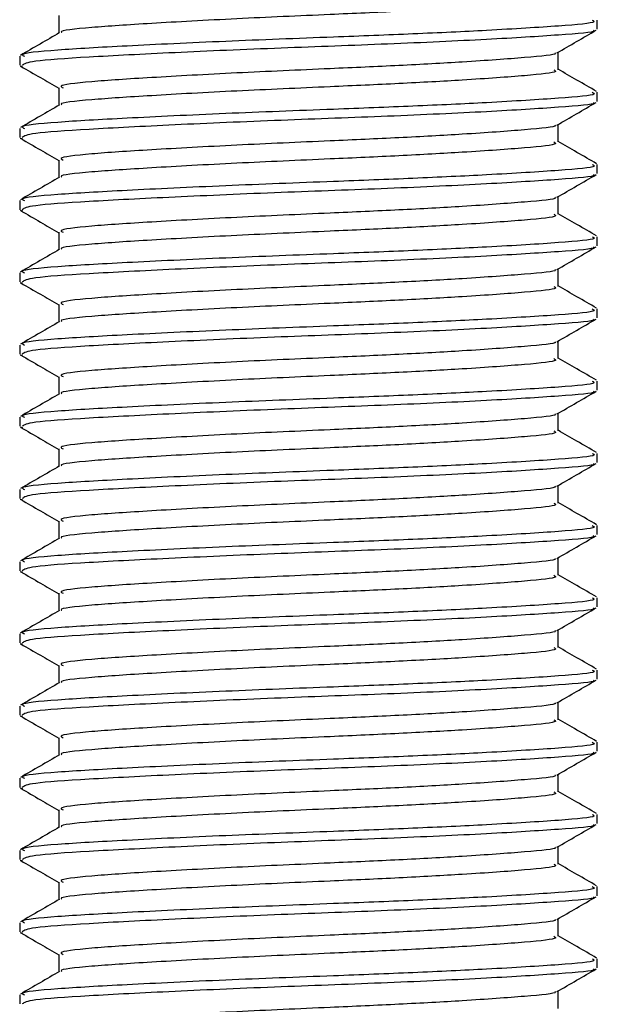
# Model space of a CAD drawing. Header units: millimetres. Extents: x 0 to 420, y 0 to 297.
# Tile 90 of 163: x 177.532 to 177.978, y 206.312 to 207.072. Entities that reach past the tile are written whole.
import ezdxf

# ---------------------------------------------------------------- set-up
doc = ezdxf.new("R2010")
doc.units = ezdxf.units.MM

msp = doc.modelspace()

# ---------------------------------------------------------------- linework, layer by layer
at = {"color": 7, "linetype": 'Continuous', "lineweight": 25}
for p, q in [((177.56199, 207.07498), (177.56199, 207.06145)), ((177.97764, 207.06455), (177.97764, 207.07152)), ((177.94748, 207.03318), (177.94748, 207.04677)), ((177.53183, 207.04367), (177.53183, 207.03668)), ((177.53214, 207.03619), (177.53402, 207.03588)), ((177.56199, 207.01925), (177.56199, 207.00572)), ((177.97764, 207.00883), (177.97764, 207.01579)), ((177.53183, 206.98794), (177.53183, 206.98095)), ((177.94748, 206.97746), (177.94748, 206.99104)), ((177.53214, 206.98046), (177.53402, 206.98016)), ((177.56199, 206.96353), (177.56199, 206.94999)), ((177.97764, 206.9531), (177.97764, 206.96007)), ((177.53183, 206.93222), (177.53183, 206.92522)), ((177.94748, 206.92173), (177.94748, 206.93531)), ((177.53214, 206.92474), (177.53402, 206.92443)), ((177.56199, 206.9078), (177.56199, 206.89427)), ((177.97764, 206.89737), (177.97764, 206.90434)), ((177.94748, 206.866), (177.94748, 206.87959)), ((177.53183, 206.87649), (177.53183, 206.8695)), ((177.53214, 206.86901), (177.53402, 206.8687)), ((177.56199, 206.85207), (177.56199, 206.83854)), ((177.97764, 206.84165), (177.97764, 206.84861)), ((177.53183, 206.82076), (177.53183, 206.81377)), ((177.94748, 206.81028), (177.94748, 206.82386)), ((177.53214, 206.81329), (177.53402, 206.81298)), ((177.56199, 206.79635), (177.56199, 206.78282)), ((177.97764, 206.78592), (177.97764, 206.79289)), ((177.53183, 206.76504), (177.53183, 206.75804)), ((177.94748, 206.75455), (177.94748, 206.76813)), ((177.53214, 206.75756), (177.53402, 206.75725)), ((177.56199, 206.74062), (177.56199, 206.72709)), ((177.97764, 206.73019), (177.97764, 206.73716)), ((177.94748, 206.69883), (177.94748, 206.71241)), ((177.53183, 206.70931), (177.53183, 206.70232)), ((177.53214, 206.70183), (177.53402, 206.70152)), ((177.56199, 206.68489), (177.56199, 206.67136)), ((177.97764, 206.67447), (177.97764, 206.68143)), ((177.53183, 206.65358), (177.53183, 206.64659)), ((177.94748, 206.6431), (177.94748, 206.65668)), ((177.53214, 206.64611), (177.53402, 206.6458)), ((177.56199, 206.62917), (177.56199, 206.61564)), ((177.97764, 206.61874), (177.97764, 206.62571)), ((177.53183, 206.59786), (177.53183, 206.59087)), ((177.94748, 206.58737), (177.94748, 206.60096)), ((177.53214, 206.59038), (177.53402, 206.59007)), ((177.56199, 206.57344), (177.56199, 206.55991)), ((177.97764, 206.56301), (177.97764, 206.56998)), ((177.94748, 206.53165), (177.94748, 206.54523)), ((177.53183, 206.54213), (177.53183, 206.53514)), ((177.53214, 206.53465), (177.53402, 206.53434)), ((177.56199, 206.51771), (177.56199, 206.50418)), ((177.97764, 206.50729), (177.97764, 206.51425)), ((177.53183, 206.4864), (177.53183, 206.47941)), ((177.94748, 206.47592), (177.94748, 206.4895)), ((177.53214, 206.47893), (177.53402, 206.47862)), ((177.56199, 206.46199), (177.56199, 206.44846)), ((177.97764, 206.45156), (177.97764, 206.45853)), ((177.53183, 206.43068), (177.53183, 206.42369)), ((177.94748, 206.42019), (177.94748, 206.43378)), ((177.53214, 206.4232), (177.53402, 206.42289)), ((177.56199, 206.40626), (177.56199, 206.39273)), ((177.97764, 206.39583), (177.97764, 206.4028)), ((177.94748, 206.36447), (177.94748, 206.37805)), ((177.53183, 206.37495), (177.53183, 206.36796)), ((177.53214, 206.36747), (177.53402, 206.36716)), ((177.56199, 206.35053), (177.56199, 206.337)), ((177.97764, 206.34011), (177.97764, 206.34707)), ((177.53183, 206.31923), (177.53183, 206.31223)), ((177.94748, 206.30874), (177.94748, 206.32232))]:
    msp.add_line(p, q, dxfattribs=at)
for points, knots in [([(177.94405, 207.08892), (177.94491, 207.08845), (177.94792, 207.08682), (177.92412, 207.0844), (177.88032, 207.08123), (177.82597, 207.07821), (177.76581, 207.07555), (177.6976, 207.07255), (177.63108, 207.06887), (177.58473, 207.0658), (177.56194, 207.06333), (177.5641, 207.06201), (177.56436, 207.06184)], [0, 0, 0, 0, 0.049091, 0.171096, 0.296168, 0.392313, 0.485201, 0.608637, 0.73551, 0.857483, 0.9826, 1, 1, 1, 1]), ([(177.97366, 207.07152), (177.97467, 207.07105), (177.97817, 207.06941), (177.95064, 207.06699), (177.89998, 207.06381), (177.83711, 207.0608), (177.76756, 207.05813), (177.68862, 207.05513), (177.61189, 207.05146), (177.55754, 207.04839), (177.53073, 207.04567), (177.53459, 207.04409), (177.53561, 207.04367)], [0, 0, 0, 0, 0.048267, 0.166987, 0.288688, 0.38224, 0.472626, 0.592737, 0.716189, 0.834877, 0.956623, 1, 1, 1, 1]), ([(177.56265, 207.06183), (177.55761, 207.05891), (177.54752, 207.05306), (177.53742, 207.04722), (177.53238, 207.0443)], [0, 0, 0, 0, 0.499899, 1, 1, 1, 1]), ([(177.97447, 207.06374), (177.97479, 207.06355), (177.97696, 207.06219), (177.95002, 207.06003), (177.89572, 207.05657), (177.81808, 207.05297), (177.73223, 207.04995), (177.6492, 207.04636), (177.58227, 207.0429), (177.53884, 207.03996), (177.53541, 207.03773), (177.53378, 207.03668)], [0, 0, 0, 0, 0.020946, 0.143106, 0.268332, 0.394812, 0.516438, 0.642835, 0.768197, 0.890263, 1, 1, 1, 1]), ([(177.94652, 207.04622), (177.95156, 207.04914), (177.96165, 207.05498), (177.97174, 207.06082), (177.97678, 207.06374)], [0, 0, 0, 0, 0.49991, 1, 1, 1, 1]), ([(177.94484, 207.04622), (177.94505, 207.04606), (177.94675, 207.04474), (177.9235, 207.04261), (177.88045, 207.03943), (177.82594, 207.03642), (177.76583, 207.03375), (177.69756, 207.03075), (177.63122, 207.02708), (177.58421, 207.02401), (177.56101, 207.02128), (177.56439, 207.01969), (177.56528, 207.01927)], [0, 0, 0, 0, 0.017009, 0.139543, 0.265156, 0.361718, 0.455008, 0.578979, 0.706402, 0.828904, 0.954563, 1, 1, 1, 1]), ([(177.53268, 207.03587), (177.53773, 207.03295), (177.5475, 207.0273), (177.55727, 207.02164), (177.56199, 207.0189)], [0, 0, 0, 0, 0.516356, 1, 1, 1, 1]), ([(177.94405, 207.03319), (177.94491, 207.03272), (177.94792, 207.03109), (177.92412, 207.02867), (177.88032, 207.0255), (177.82597, 207.02248), (177.76581, 207.01982), (177.6976, 207.01682), (177.63108, 207.01315), (177.58473, 207.01008), (177.56194, 207.00761), (177.5641, 207.00628), (177.56436, 207.00612)], [0, 0, 0, 0, 0.049091, 0.171096, 0.296168, 0.392313, 0.485201, 0.608637, 0.73551, 0.857483, 0.9826, 1, 1, 1, 1]), ([(177.97709, 207.01644), (177.97204, 207.01936), (177.96217, 207.02507), (177.9523, 207.03079), (177.94748, 207.03358)], [0, 0, 0, 0, 0.51126, 1, 1, 1, 1]), ([(177.97366, 207.01579), (177.97467, 207.01532), (177.97817, 207.01368), (177.95064, 207.01126), (177.89998, 207.00809), (177.83711, 207.00507), (177.76756, 207.00241), (177.68862, 206.99941), (177.61189, 206.99573), (177.55754, 206.99266), (177.53073, 206.98994), (177.53459, 206.98836), (177.53561, 206.98794)], [0, 0, 0, 0, 0.048267, 0.166987, 0.288688, 0.38224, 0.472626, 0.592737, 0.716189, 0.834877, 0.956623, 1, 1, 1, 1]), ([(177.97447, 207.00802), (177.97479, 207.00782), (177.97696, 207.00647), (177.95002, 207.0043), (177.89572, 207.00084), (177.81808, 206.99724), (177.73223, 206.99422), (177.6492, 206.99063), (177.58227, 206.98717), (177.53884, 206.98423), (177.53541, 206.982), (177.53378, 206.98095)], [0, 0, 0, 0, 0.020946, 0.143106, 0.268332, 0.394812, 0.516438, 0.642835, 0.768197, 0.890263, 1, 1, 1, 1]), ([(177.94652, 206.99049), (177.95156, 206.99341), (177.96165, 206.99925), (177.97174, 207.00509), (177.97678, 207.00801)], [0, 0, 0, 0, 0.49991, 1, 1, 1, 1]), ([(177.56265, 207.0061), (177.55761, 207.00318), (177.54752, 206.99734), (177.53742, 206.99149), (177.53238, 206.98857)], [0, 0, 0, 0, 0.499899, 1, 1, 1, 1]), ([(177.94484, 206.99049), (177.94505, 206.99033), (177.94675, 206.98902), (177.9235, 206.98689), (177.88045, 206.9837), (177.82594, 206.98069), (177.76583, 206.97803), (177.69756, 206.97503), (177.63122, 206.97135), (177.58421, 206.96828), (177.56101, 206.96555), (177.56439, 206.96397), (177.56528, 206.96354)], [0, 0, 0, 0, 0.017009, 0.139543, 0.265156, 0.361718, 0.455008, 0.578979, 0.706402, 0.828904, 0.954563, 1, 1, 1, 1]), ([(177.53268, 206.98015), (177.53773, 206.97723), (177.5475, 206.97157), (177.55727, 206.96591), (177.56199, 206.96318)], [0, 0, 0, 0, 0.516356, 1, 1, 1, 1]), ([(177.94405, 206.97747), (177.94491, 206.977), (177.94792, 206.97537), (177.92412, 206.97295), (177.88032, 206.96977), (177.82597, 206.96676), (177.76581, 206.96409), (177.6976, 206.96109), (177.63108, 206.95742), (177.58473, 206.95435), (177.56194, 206.95188), (177.5641, 206.95055), (177.56436, 206.95039)], [0, 0, 0, 0, 0.049091, 0.171096, 0.296168, 0.392313, 0.485201, 0.608637, 0.73551, 0.857483, 0.9826, 1, 1, 1, 1]), ([(177.97709, 206.96071), (177.97204, 206.96363), (177.96217, 206.96935), (177.9523, 206.97506), (177.94748, 206.97786)], [0, 0, 0, 0, 0.5112595, 1, 1, 1, 1]), ([(177.97366, 206.96007), (177.97467, 206.95959), (177.97817, 206.95796), (177.95064, 206.95553), (177.89998, 206.95236), (177.83711, 206.94934), (177.76756, 206.94668), (177.68862, 206.94368), (177.61189, 206.94), (177.55754, 206.93693), (177.53073, 206.93421), (177.53459, 206.93263), (177.53561, 206.93222)], [0, 0, 0, 0, 0.048267, 0.166987, 0.288688, 0.38224, 0.472626, 0.592737, 0.716189, 0.834877, 0.956623, 1, 1, 1, 1]), ([(177.56265, 206.95038), (177.55761, 206.94746), (177.54752, 206.94161), (177.53742, 206.93577), (177.53238, 206.93285)], [0, 0, 0, 0, 0.499899, 1, 1, 1, 1]), ([(177.97447, 206.95229), (177.97479, 206.95209), (177.97696, 206.95074), (177.95002, 206.94857), (177.89572, 206.94511), (177.81808, 206.94152), (177.73223, 206.93849), (177.6492, 206.9349), (177.58227, 206.93145), (177.53884, 206.9285), (177.53541, 206.92628), (177.53378, 206.92522)], [0, 0, 0, 0, 0.020946, 0.143106, 0.268332, 0.394812, 0.516438, 0.642835, 0.768197, 0.890263, 1, 1, 1, 1]), ([(177.94652, 206.93476), (177.95156, 206.93768), (177.96165, 206.94353), (177.97174, 206.94936), (177.97678, 206.95228)], [0, 0, 0, 0, 0.49991, 1, 1, 1, 1]), ([(177.94484, 206.93476), (177.94505, 206.9346), (177.94675, 206.93329), (177.9235, 206.93116), (177.88045, 206.92798), (177.82594, 206.92496), (177.76583, 206.9223), (177.69756, 206.9193), (177.63122, 206.91562), (177.58421, 206.91255), (177.56101, 206.90983), (177.56439, 206.90824), (177.56528, 206.90782)], [0, 0, 0, 0, 0.017009, 0.139543, 0.265156, 0.361718, 0.455008, 0.578979, 0.706402, 0.828904, 0.954563, 1, 1, 1, 1]), ([(177.53268, 206.92442), (177.53773, 206.9215), (177.5475, 206.91585), (177.55727, 206.91019), (177.56199, 206.90745)], [0, 0, 0, 0, 0.516356, 1, 1, 1, 1]), ([(177.94405, 206.92174), (177.94491, 206.92127), (177.94792, 206.91964), (177.92412, 206.91722), (177.88032, 206.91405), (177.82597, 206.91103), (177.76581, 206.90837), (177.6976, 206.90537), (177.63108, 206.90169), (177.58473, 206.89862), (177.56194, 206.89615), (177.5641, 206.89483), (177.56436, 206.89466)], [0, 0, 0, 0, 0.049091, 0.171096, 0.296168, 0.392313, 0.485201, 0.608637, 0.73551, 0.857483, 0.9826, 1, 1, 1, 1]), ([(177.97709, 206.90498), (177.97204, 206.9079), (177.96217, 206.91362), (177.9523, 206.91934), (177.94748, 206.92213)], [0, 0, 0, 0, 0.51126, 1, 1, 1, 1]), ([(177.97366, 206.90434), (177.97467, 206.90387), (177.97817, 206.90223), (177.95064, 206.89981), (177.89998, 206.89663), (177.83711, 206.89362), (177.76756, 206.89095), (177.68862, 206.88795), (177.61189, 206.88428), (177.55754, 206.88121), (177.53073, 206.87849), (177.53459, 206.87691), (177.53561, 206.87649)], [0, 0, 0, 0, 0.048267, 0.166987, 0.288688, 0.38224, 0.472626, 0.592737, 0.716189, 0.834877, 0.956623, 1, 1, 1, 1]), ([(177.56265, 206.89465), (177.55761, 206.89173), (177.54752, 206.88588), (177.53742, 206.88004), (177.53238, 206.87712)], [0, 0, 0, 0, 0.499899, 1, 1, 1, 1]), ([(177.97447, 206.89656), (177.97479, 206.89637), (177.97696, 206.89501), (177.95002, 206.89285), (177.89572, 206.88939), (177.81808, 206.88579), (177.73223, 206.88277), (177.6492, 206.87918), (177.58227, 206.87572), (177.53884, 206.87278), (177.53541, 206.87055), (177.53378, 206.8695)], [0, 0, 0, 0, 0.020946, 0.1431057, 0.2683321, 0.3948123, 0.5164381, 0.6428345, 0.7681974, 0.8902633, 1, 1, 1, 1]), ([(177.94652, 206.87904), (177.95156, 206.88196), (177.96165, 206.8878), (177.97174, 206.89364), (177.97678, 206.89656)], [0, 0, 0, 0, 0.49991, 1, 1, 1, 1]), ([(177.94484, 206.87904), (177.94505, 206.87888), (177.94675, 206.87756), (177.9235, 206.87543), (177.88045, 206.87225), (177.82594, 206.86924), (177.76583, 206.86657), (177.69756, 206.86357), (177.63122, 206.8599), (177.58421, 206.85683), (177.56101, 206.8541), (177.56439, 206.85251), (177.56528, 206.85209)], [0, 0, 0, 0, 0.017009, 0.139543, 0.265156, 0.361718, 0.455008, 0.578979, 0.706402, 0.828904, 0.954563, 1, 1, 1, 1]), ([(177.53268, 206.86869), (177.53773, 206.86577), (177.5475, 206.86012), (177.55727, 206.85446), (177.56199, 206.85172)], [0, 0, 0, 0, 0.516356, 1, 1, 1, 1]), ([(177.94405, 206.86601), (177.94491, 206.86554), (177.94792, 206.86391), (177.92412, 206.86149), (177.88032, 206.85832), (177.82597, 206.8553), (177.76581, 206.85264), (177.6976, 206.84964), (177.63108, 206.84597), (177.58473, 206.8429), (177.56194, 206.84043), (177.5641, 206.8391), (177.56436, 206.83894)], [0, 0, 0, 0, 0.049091, 0.171096, 0.296168, 0.392313, 0.485201, 0.608637, 0.73551, 0.857483, 0.9826, 1, 1, 1, 1]), ([(177.97709, 206.84926), (177.97204, 206.85218), (177.96217, 206.85789), (177.9523, 206.86361), (177.94748, 206.8664)], [0, 0, 0, 0, 0.51126, 1, 1, 1, 1]), ([(177.97366, 206.84861), (177.97467, 206.84814), (177.97817, 206.8465), (177.95064, 206.84408), (177.89998, 206.84091), (177.83711, 206.83789), (177.76756, 206.83523), (177.68862, 206.83223), (177.61189, 206.82855), (177.55754, 206.82548), (177.53073, 206.82276), (177.53459, 206.82118), (177.53561, 206.82076)], [0, 0, 0, 0, 0.048267, 0.166987, 0.288688, 0.38224, 0.472626, 0.592737, 0.716189, 0.834877, 0.956623, 1, 1, 1, 1]), ([(177.97447, 206.84084), (177.97479, 206.84064), (177.97696, 206.83929), (177.95002, 206.83712), (177.89572, 206.83366), (177.81808, 206.83006), (177.73223, 206.82704), (177.6492, 206.82345), (177.58227, 206.81999), (177.53884, 206.81705), (177.53541, 206.81482), (177.53378, 206.81377)], [0, 0, 0, 0, 0.020946, 0.1431057, 0.2683321, 0.3948123, 0.5164381, 0.6428345, 0.7681974, 0.8902633, 1, 1, 1, 1]), ([(177.94652, 206.82331), (177.95156, 206.82623), (177.96165, 206.83207), (177.97174, 206.83791), (177.97678, 206.84083)], [0, 0, 0, 0, 0.49991, 1, 1, 1, 1]), ([(177.56265, 206.83892), (177.55761, 206.836), (177.54752, 206.83016), (177.53742, 206.82431), (177.53238, 206.82139)], [0, 0, 0, 0, 0.499899, 1, 1, 1, 1]), ([(177.94484, 206.82331), (177.94505, 206.82315), (177.94675, 206.82184), (177.9235, 206.81971), (177.88045, 206.81652), (177.82594, 206.81351), (177.76583, 206.81085), (177.69756, 206.80785), (177.63122, 206.80417), (177.58421, 206.8011), (177.56101, 206.79837), (177.56439, 206.79679), (177.56528, 206.79637)], [0, 0, 0, 0, 0.017009, 0.139543, 0.265156, 0.361718, 0.455008, 0.578979, 0.706402, 0.828904, 0.954563, 1, 1, 1, 1]), ([(177.53268, 206.81297), (177.53773, 206.81005), (177.5475, 206.80439), (177.55727, 206.79873), (177.56199, 206.796)], [0, 0, 0, 0, 0.516356, 1, 1, 1, 1]), ([(177.94405, 206.81029), (177.94491, 206.80982), (177.94792, 206.80819), (177.92412, 206.80577), (177.88032, 206.80259), (177.82597, 206.79958), (177.76581, 206.79691), (177.6976, 206.79391), (177.63108, 206.79024), (177.58473, 206.78717), (177.56194, 206.7847), (177.5641, 206.78337), (177.56436, 206.78321)], [0, 0, 0, 0, 0.049091, 0.171096, 0.296168, 0.392313, 0.485201, 0.608637, 0.73551, 0.857483, 0.9826, 1, 1, 1, 1]), ([(177.97709, 206.79353), (177.97204, 206.79645), (177.96217, 206.80217), (177.9523, 206.80788), (177.94748, 206.81068)], [0, 0, 0, 0, 0.5112595, 1, 1, 1, 1]), ([(177.97366, 206.79289), (177.97467, 206.79241), (177.97817, 206.79078), (177.95064, 206.78835), (177.89998, 206.78518), (177.83711, 206.78216), (177.76756, 206.7795), (177.68862, 206.7765), (177.61189, 206.77282), (177.55754, 206.76975), (177.53073, 206.76703), (177.53459, 206.76545), (177.53561, 206.76504)], [0, 0, 0, 0, 0.048267, 0.166987, 0.288688, 0.38224, 0.472626, 0.592737, 0.716189, 0.834877, 0.956623, 1, 1, 1, 1]), ([(177.56265, 206.7832), (177.55761, 206.78028), (177.54752, 206.77443), (177.53742, 206.76859), (177.53238, 206.76567)], [0, 0, 0, 0, 0.499899, 1, 1, 1, 1]), ([(177.97447, 206.78511), (177.97479, 206.78491), (177.97696, 206.78356), (177.95002, 206.78139), (177.89572, 206.77793), (177.81808, 206.77434), (177.73223, 206.77131), (177.6492, 206.76772), (177.58227, 206.76427), (177.53884, 206.76132), (177.53541, 206.7591), (177.53378, 206.75804)], [0, 0, 0, 0, 0.020946, 0.143106, 0.268332, 0.394812, 0.516438, 0.642835, 0.768197, 0.890263, 1, 1, 1, 1]), ([(177.94652, 206.76758), (177.95156, 206.7705), (177.96165, 206.77635), (177.97174, 206.78218), (177.97678, 206.7851)], [0, 0, 0, 0, 0.49991, 1, 1, 1, 1]), ([(177.94484, 206.76758), (177.94505, 206.76742), (177.94675, 206.76611), (177.9235, 206.76398), (177.88045, 206.7608), (177.82594, 206.75778), (177.76583, 206.75512), (177.69756, 206.75212), (177.63122, 206.74844), (177.58421, 206.74537), (177.56101, 206.74265), (177.56439, 206.74106), (177.56528, 206.74064)], [0, 0, 0, 0, 0.017009, 0.139543, 0.265156, 0.361718, 0.455008, 0.578979, 0.706402, 0.828904, 0.954563, 1, 1, 1, 1]), ([(177.53268, 206.75724), (177.53773, 206.75432), (177.5475, 206.74867), (177.55727, 206.74301), (177.56199, 206.74027)], [0, 0, 0, 0, 0.516356, 1, 1, 1, 1]), ([(177.94405, 206.75456), (177.94491, 206.75409), (177.94792, 206.75246), (177.92412, 206.75004), (177.88032, 206.74687), (177.82597, 206.74385), (177.76581, 206.74119), (177.6976, 206.73819), (177.63108, 206.73451), (177.58473, 206.73144), (177.56194, 206.72897), (177.5641, 206.72765), (177.56436, 206.72748)], [0, 0, 0, 0, 0.049091, 0.171096, 0.296168, 0.392313, 0.485201, 0.608637, 0.73551, 0.857483, 0.9826, 1, 1, 1, 1]), ([(177.97709, 206.7378), (177.97204, 206.74072), (177.96217, 206.74644), (177.9523, 206.75216), (177.94748, 206.75495)], [0, 0, 0, 0, 0.51126, 1, 1, 1, 1]), ([(177.97366, 206.73716), (177.97467, 206.73669), (177.97817, 206.73505), (177.95064, 206.73263), (177.89998, 206.72945), (177.83711, 206.72644), (177.76756, 206.72377), (177.68862, 206.72077), (177.61189, 206.7171), (177.55754, 206.71403), (177.53073, 206.71131), (177.53459, 206.70973), (177.53561, 206.70931)], [0, 0, 0, 0, 0.048267, 0.166987, 0.288688, 0.38224, 0.472626, 0.592737, 0.716189, 0.834877, 0.956623, 1, 1, 1, 1]), ([(177.56265, 206.72747), (177.55761, 206.72455), (177.54752, 206.7187), (177.53742, 206.71286), (177.53238, 206.70994)], [0, 0, 0, 0, 0.499899, 1, 1, 1, 1]), ([(177.97447, 206.72938), (177.97479, 206.72919), (177.97696, 206.72783), (177.95002, 206.72567), (177.89572, 206.72221), (177.81808, 206.71861), (177.73223, 206.71559), (177.6492, 206.712), (177.58227, 206.70854), (177.53884, 206.7056), (177.53541, 206.70337), (177.53378, 206.70232)], [0, 0, 0, 0, 0.020946, 0.143106, 0.268332, 0.394812, 0.516438, 0.642835, 0.768197, 0.890263, 1, 1, 1, 1]), ([(177.94652, 206.71186), (177.95156, 206.71478), (177.96165, 206.72062), (177.97174, 206.72646), (177.97678, 206.72938)], [0, 0, 0, 0, 0.49991, 1, 1, 1, 1]), ([(177.94484, 206.71186), (177.94505, 206.7117), (177.94675, 206.71038), (177.9235, 206.70825), (177.88045, 206.70507), (177.82594, 206.70206), (177.76583, 206.69939), (177.69756, 206.69639), (177.63122, 206.69272), (177.58421, 206.68965), (177.56101, 206.68692), (177.56439, 206.68533), (177.56528, 206.68491)], [0, 0, 0, 0, 0.017009, 0.139543, 0.265156, 0.361718, 0.455008, 0.578979, 0.706402, 0.828904, 0.954563, 1, 1, 1, 1]), ([(177.53268, 206.70152), (177.53773, 206.69859), (177.5475, 206.69294), (177.55727, 206.68728), (177.56199, 206.68454)], [0, 0, 0, 0, 0.516356, 1, 1, 1, 1]), ([(177.94405, 206.69883), (177.94491, 206.69836), (177.94792, 206.69673), (177.92412, 206.69431), (177.88032, 206.69114), (177.82597, 206.68813), (177.76581, 206.68546), (177.6976, 206.68246), (177.63108, 206.67879), (177.58473, 206.67572), (177.56194, 206.67325), (177.5641, 206.67192), (177.56436, 206.67176)], [0, 0, 0, 0, 0.049091, 0.171096, 0.296168, 0.392313, 0.485201, 0.608637, 0.73551, 0.857483, 0.9826, 1, 1, 1, 1]), ([(177.97709, 206.68208), (177.97204, 206.685), (177.96217, 206.69071), (177.9523, 206.69643), (177.94748, 206.69923)], [0, 0, 0, 0, 0.51126, 1, 1, 1, 1]), ([(177.97366, 206.68143), (177.97467, 206.68096), (177.97817, 206.67932), (177.95064, 206.6769), (177.89998, 206.67373), (177.83711, 206.67071), (177.76756, 206.66805), (177.68862, 206.66505), (177.61189, 206.66137), (177.55754, 206.6583), (177.53073, 206.65558), (177.53459, 206.654), (177.53561, 206.65358)], [0, 0, 0, 0, 0.0482673, 0.1669875, 0.2886879, 0.3822403, 0.4726264, 0.5927373, 0.7161886, 0.8348774, 0.9566226, 1, 1, 1, 1]), ([(177.97447, 206.67366), (177.97479, 206.67346), (177.97696, 206.67211), (177.95002, 206.66994), (177.89572, 206.66648), (177.81808, 206.66288), (177.73223, 206.65986), (177.6492, 206.65627), (177.58227, 206.65281), (177.53884, 206.64987), (177.53541, 206.64764), (177.53378, 206.64659)], [0, 0, 0, 0, 0.020946, 0.143106, 0.268332, 0.394812, 0.516438, 0.642835, 0.768197, 0.890263, 1, 1, 1, 1]), ([(177.94652, 206.65613), (177.95156, 206.65905), (177.96165, 206.66489), (177.97174, 206.67073), (177.97678, 206.67365)], [0, 0, 0, 0, 0.49991, 1, 1, 1, 1]), ([(177.56265, 206.67174), (177.55761, 206.66882), (177.54752, 206.66298), (177.53742, 206.65713), (177.53238, 206.65421)], [0, 0, 0, 0, 0.499899, 1, 1, 1, 1]), ([(177.94484, 206.65613), (177.94505, 206.65597), (177.94675, 206.65466), (177.9235, 206.65253), (177.88045, 206.64934), (177.82594, 206.64633), (177.76583, 206.64367), (177.69756, 206.64067), (177.63122, 206.63699), (177.58421, 206.63392), (177.56101, 206.63119), (177.56439, 206.62961), (177.56528, 206.62919)], [0, 0, 0, 0, 0.017009, 0.139543, 0.265156, 0.361718, 0.455008, 0.578979, 0.706402, 0.828904, 0.954563, 1, 1, 1, 1]), ([(177.53268, 206.64579), (177.53773, 206.64287), (177.5475, 206.63721), (177.55727, 206.63155), (177.56199, 206.62882)], [0, 0, 0, 0, 0.5163558, 1, 1, 1, 1]), ([(177.94405, 206.64311), (177.94491, 206.64264), (177.94792, 206.64101), (177.92412, 206.63859), (177.88032, 206.63541), (177.82597, 206.6324), (177.76581, 206.62974), (177.6976, 206.62673), (177.63108, 206.62306), (177.58473, 206.61999), (177.56194, 206.61752), (177.5641, 206.61619), (177.56436, 206.61603)], [0, 0, 0, 0, 0.049091, 0.171096, 0.296168, 0.392313, 0.485201, 0.608637, 0.73551, 0.857483, 0.9826, 1, 1, 1, 1]), ([(177.97709, 206.62635), (177.97204, 206.62927), (177.96217, 206.63499), (177.9523, 206.6407), (177.94748, 206.6435)], [0, 0, 0, 0, 0.51126, 1, 1, 1, 1]), ([(177.97366, 206.62571), (177.97467, 206.62523), (177.97817, 206.6236), (177.95064, 206.62117), (177.89998, 206.618), (177.83711, 206.61498), (177.76756, 206.61232), (177.68862, 206.60932), (177.61189, 206.60564), (177.55754, 206.60257), (177.53073, 206.59985), (177.53459, 206.59827), (177.53561, 206.59786)], [0, 0, 0, 0, 0.0482673, 0.1669875, 0.2886879, 0.3822403, 0.4726264, 0.5927373, 0.7161886, 0.8348774, 0.9566226, 1, 1, 1, 1]), ([(177.56265, 206.61602), (177.55761, 206.6131), (177.54752, 206.60725), (177.53742, 206.60141), (177.53238, 206.59849)], [0, 0, 0, 0, 0.499899, 1, 1, 1, 1]), ([(177.97447, 206.61793), (177.97479, 206.61773), (177.97696, 206.61638), (177.95002, 206.61421), (177.89572, 206.61075), (177.81808, 206.60716), (177.73223, 206.60414), (177.6492, 206.60054), (177.58227, 206.59709), (177.53884, 206.59414), (177.53541, 206.59192), (177.53378, 206.59087)], [0, 0, 0, 0, 0.020946, 0.143106, 0.268332, 0.394812, 0.516438, 0.642835, 0.768197, 0.890263, 1, 1, 1, 1]), ([(177.94652, 206.6004), (177.95156, 206.60332), (177.96165, 206.60917), (177.97174, 206.61501), (177.97678, 206.61793)], [0, 0, 0, 0, 0.49991, 1, 1, 1, 1]), ([(177.94484, 206.6004), (177.94505, 206.60024), (177.94675, 206.59893), (177.9235, 206.5968), (177.88045, 206.59362), (177.82594, 206.5906), (177.76583, 206.58794), (177.69756, 206.58494), (177.63122, 206.58126), (177.58421, 206.57819), (177.56101, 206.57547), (177.56439, 206.57388), (177.56528, 206.57346)], [0, 0, 0, 0, 0.017009, 0.139543, 0.265156, 0.361718, 0.455008, 0.578979, 0.706402, 0.828904, 0.954563, 1, 1, 1, 1]), ([(177.53268, 206.59006), (177.53773, 206.58714), (177.5475, 206.58149), (177.55727, 206.57583), (177.56199, 206.57309)], [0, 0, 0, 0, 0.516356, 1, 1, 1, 1]), ([(177.94405, 206.58738), (177.94491, 206.58691), (177.94792, 206.58528), (177.92412, 206.58286), (177.88032, 206.57969), (177.82597, 206.57667), (177.76581, 206.57401), (177.6976, 206.57101), (177.63108, 206.56733), (177.58473, 206.56426), (177.56194, 206.56179), (177.5641, 206.56047), (177.56436, 206.56031)], [0, 0, 0, 0, 0.049091, 0.171096, 0.296168, 0.392313, 0.485201, 0.608637, 0.73551, 0.857483, 0.9826, 1, 1, 1, 1]), ([(177.97709, 206.57062), (177.97204, 206.57355), (177.96217, 206.57926), (177.9523, 206.58498), (177.94748, 206.58777)], [0, 0, 0, 0, 0.51126, 1, 1, 1, 1]), ([(177.97366, 206.56998), (177.97467, 206.56951), (177.97817, 206.56787), (177.95064, 206.56545), (177.89998, 206.56227), (177.83711, 206.55926), (177.76756, 206.55659), (177.68862, 206.55359), (177.61189, 206.54992), (177.55754, 206.54685), (177.53073, 206.54413), (177.53459, 206.54255), (177.53561, 206.54213)], [0, 0, 0, 0, 0.048267, 0.166987, 0.288688, 0.38224, 0.472626, 0.592737, 0.716189, 0.834877, 0.956623, 1, 1, 1, 1]), ([(177.56265, 206.56029), (177.55761, 206.55737), (177.54752, 206.55152), (177.53742, 206.54568), (177.53238, 206.54276)], [0, 0, 0, 0, 0.499899, 1, 1, 1, 1]), ([(177.97447, 206.5622), (177.97479, 206.56201), (177.97696, 206.56065), (177.95002, 206.55849), (177.89572, 206.55503), (177.81808, 206.55143), (177.73223, 206.54841), (177.6492, 206.54482), (177.58227, 206.54136), (177.53884, 206.53842), (177.53541, 206.53619), (177.53378, 206.53514)], [0, 0, 0, 0, 0.020946, 0.143106, 0.268332, 0.394812, 0.516438, 0.642835, 0.768197, 0.890263, 1, 1, 1, 1]), ([(177.94652, 206.54468), (177.95156, 206.5476), (177.96165, 206.55344), (177.97174, 206.55928), (177.97678, 206.5622)], [0, 0, 0, 0, 0.49991, 1, 1, 1, 1]), ([(177.94484, 206.54468), (177.94505, 206.54452), (177.94675, 206.5432), (177.9235, 206.54107), (177.88045, 206.53789), (177.82594, 206.53488), (177.76583, 206.53221), (177.69756, 206.52921), (177.63122, 206.52554), (177.58421, 206.52247), (177.56101, 206.51974), (177.56439, 206.51815), (177.56528, 206.51773)], [0, 0, 0, 0, 0.017009, 0.139543, 0.265156, 0.361718, 0.455008, 0.578979, 0.706402, 0.828904, 0.954563, 1, 1, 1, 1]), ([(177.53268, 206.53434), (177.53773, 206.53142), (177.5475, 206.52576), (177.55727, 206.5201), (177.56199, 206.51737)], [0, 0, 0, 0, 0.516356, 1, 1, 1, 1]), ([(177.94405, 206.53165), (177.94491, 206.53119), (177.94792, 206.52955), (177.92412, 206.52713), (177.88032, 206.52396), (177.82597, 206.52095), (177.76581, 206.51828), (177.6976, 206.51528), (177.63108, 206.51161), (177.58473, 206.50854), (177.56194, 206.50607), (177.5641, 206.50474), (177.56436, 206.50458)], [0, 0, 0, 0, 0.049091, 0.171096, 0.296168, 0.392313, 0.485201, 0.608637, 0.73551, 0.857483, 0.9826, 1, 1, 1, 1]), ([(177.97709, 206.5149), (177.97204, 206.51782), (177.96217, 206.52353), (177.9523, 206.52925), (177.94748, 206.53205)], [0, 0, 0, 0, 0.51126, 1, 1, 1, 1]), ([(177.97366, 206.51425), (177.97467, 206.51378), (177.97817, 206.51214), (177.95064, 206.50972), (177.89998, 206.50655), (177.83711, 206.50353), (177.76756, 206.50087), (177.68862, 206.49787), (177.61189, 206.49419), (177.55754, 206.49112), (177.53073, 206.4884), (177.53459, 206.48682), (177.53561, 206.4864)], [0, 0, 0, 0, 0.0482673, 0.1669875, 0.2886879, 0.3822403, 0.4726264, 0.5927373, 0.7161886, 0.8348774, 0.9566226, 1, 1, 1, 1]), ([(177.97447, 206.50648), (177.97479, 206.50628), (177.97696, 206.50493), (177.95002, 206.50276), (177.89572, 206.4993), (177.81808, 206.4957), (177.73223, 206.49268), (177.6492, 206.48909), (177.58227, 206.48563), (177.53884, 206.48269), (177.53541, 206.48047), (177.53378, 206.47941)], [0, 0, 0, 0, 0.020946, 0.143106, 0.268332, 0.394812, 0.516438, 0.642835, 0.768197, 0.890263, 1, 1, 1, 1]), ([(177.94652, 206.48895), (177.95156, 206.49187), (177.96165, 206.49771), (177.97174, 206.50355), (177.97678, 206.50647)], [0, 0, 0, 0, 0.49991, 1, 1, 1, 1]), ([(177.56265, 206.50457), (177.55761, 206.50164), (177.54752, 206.4958), (177.53742, 206.48996), (177.53238, 206.48703)], [0, 0, 0, 0, 0.499899, 1, 1, 1, 1]), ([(177.94484, 206.48895), (177.94505, 206.48879), (177.94675, 206.48748), (177.9235, 206.48535), (177.88045, 206.48217), (177.82594, 206.47915), (177.76583, 206.47649), (177.69756, 206.47349), (177.63122, 206.46981), (177.58421, 206.46674), (177.56101, 206.46401), (177.56439, 206.46243), (177.56528, 206.46201)], [0, 0, 0, 0, 0.017009, 0.139543, 0.265156, 0.361718, 0.455008, 0.578979, 0.706402, 0.828904, 0.954563, 1, 1, 1, 1]), ([(177.53268, 206.47861), (177.53773, 206.47569), (177.5475, 206.47003), (177.55727, 206.46438), (177.56199, 206.46164)], [0, 0, 0, 0, 0.516356, 1, 1, 1, 1]), ([(177.94405, 206.47593), (177.94491, 206.47546), (177.94792, 206.47383), (177.92412, 206.47141), (177.88032, 206.46824), (177.82597, 206.46522), (177.76581, 206.46256), (177.6976, 206.45955), (177.63108, 206.45588), (177.58473, 206.45281), (177.56194, 206.45034), (177.5641, 206.44901), (177.56436, 206.44885)], [0, 0, 0, 0, 0.049091, 0.171096, 0.296168, 0.392313, 0.485201, 0.608637, 0.73551, 0.857483, 0.9826, 1, 1, 1, 1]), ([(177.97709, 206.45917), (177.97204, 206.46209), (177.96217, 206.46781), (177.9523, 206.47352), (177.94748, 206.47632)], [0, 0, 0, 0, 0.51126, 1, 1, 1, 1]), ([(177.97366, 206.45853), (177.97467, 206.45805), (177.97817, 206.45642), (177.95064, 206.45399), (177.89998, 206.45082), (177.83711, 206.4478), (177.76756, 206.44514), (177.68862, 206.44214), (177.61189, 206.43847), (177.55754, 206.4354), (177.53073, 206.43267), (177.53459, 206.43109), (177.53561, 206.43068)], [0, 0, 0, 0, 0.048267, 0.166987, 0.288688, 0.38224, 0.472626, 0.592737, 0.716189, 0.834877, 0.956623, 1, 1, 1, 1]), ([(177.56265, 206.44884), (177.55761, 206.44592), (177.54752, 206.44007), (177.53742, 206.43423), (177.53238, 206.43131)], [0, 0, 0, 0, 0.499899, 1, 1, 1, 1]), ([(177.97447, 206.45075), (177.97479, 206.45055), (177.97696, 206.4492), (177.95002, 206.44703), (177.89572, 206.44357), (177.81808, 206.43998), (177.73223, 206.43696), (177.6492, 206.43336), (177.58227, 206.42991), (177.53884, 206.42696), (177.53541, 206.42474), (177.53378, 206.42369)], [0, 0, 0, 0, 0.020946, 0.1431057, 0.2683321, 0.3948123, 0.5164381, 0.6428345, 0.7681974, 0.8902633, 1, 1, 1, 1]), ([(177.94652, 206.43322), (177.95156, 206.43614), (177.96165, 206.44199), (177.97174, 206.44783), (177.97678, 206.45075)], [0, 0, 0, 0, 0.49991, 1, 1, 1, 1]), ([(177.94484, 206.43322), (177.94505, 206.43306), (177.94675, 206.43175), (177.9235, 206.42962), (177.88045, 206.42644), (177.82594, 206.42342), (177.76583, 206.42076), (177.69756, 206.41776), (177.63122, 206.41409), (177.58421, 206.41101), (177.56101, 206.40829), (177.56439, 206.4067), (177.56528, 206.40628)], [0, 0, 0, 0, 0.017009, 0.139543, 0.265156, 0.361718, 0.455008, 0.578979, 0.706402, 0.828904, 0.954563, 1, 1, 1, 1]), ([(177.53268, 206.42288), (177.53773, 206.41996), (177.5475, 206.41431), (177.55727, 206.40865), (177.56199, 206.40591)], [0, 0, 0, 0, 0.516356, 1, 1, 1, 1]), ([(177.94405, 206.4202), (177.94491, 206.41973), (177.94792, 206.4181), (177.92412, 206.41568), (177.88032, 206.41251), (177.82597, 206.40949), (177.76581, 206.40683), (177.6976, 206.40383), (177.63108, 206.40015), (177.58473, 206.39708), (177.56194, 206.39461), (177.5641, 206.39329), (177.56436, 206.39313)], [0, 0, 0, 0, 0.049091, 0.171096, 0.296168, 0.392313, 0.485201, 0.608637, 0.73551, 0.857483, 0.9826, 1, 1, 1, 1]), ([(177.97709, 206.40344), (177.97204, 206.40637), (177.96217, 206.41208), (177.9523, 206.4178), (177.94748, 206.42059)], [0, 0, 0, 0, 0.51126, 1, 1, 1, 1]), ([(177.97366, 206.4028), (177.97467, 206.40233), (177.97817, 206.40069), (177.95064, 206.39827), (177.89998, 206.39509), (177.83711, 206.39208), (177.76756, 206.38941), (177.68862, 206.38641), (177.61189, 206.38274), (177.55754, 206.37967), (177.53073, 206.37695), (177.53459, 206.37537), (177.53561, 206.37495)], [0, 0, 0, 0, 0.048267, 0.166987, 0.288688, 0.38224, 0.472626, 0.592737, 0.716189, 0.834877, 0.956623, 1, 1, 1, 1]), ([(177.56265, 206.39311), (177.55761, 206.39019), (177.54752, 206.38434), (177.53742, 206.3785), (177.53238, 206.37558)], [0, 0, 0, 0, 0.499899, 1, 1, 1, 1]), ([(177.97447, 206.39503), (177.97479, 206.39483), (177.97696, 206.39347), (177.95002, 206.39131), (177.89572, 206.38785), (177.81808, 206.38425), (177.73223, 206.38123), (177.6492, 206.37764), (177.58227, 206.37418), (177.53884, 206.37124), (177.53541, 206.36901), (177.53378, 206.36796)], [0, 0, 0, 0, 0.020946, 0.143106, 0.268332, 0.394812, 0.516438, 0.642835, 0.768197, 0.890263, 1, 1, 1, 1]), ([(177.94652, 206.3775), (177.95156, 206.38042), (177.96165, 206.38626), (177.97174, 206.3921), (177.97678, 206.39502)], [0, 0, 0, 0, 0.49991, 1, 1, 1, 1]), ([(177.94484, 206.3775), (177.94505, 206.37734), (177.94675, 206.37602), (177.9235, 206.3739), (177.88045, 206.37071), (177.82594, 206.3677), (177.76583, 206.36503), (177.69756, 206.36203), (177.63122, 206.35836), (177.58421, 206.35529), (177.56101, 206.35256), (177.56439, 206.35097), (177.56528, 206.35055)], [0, 0, 0, 0, 0.017009, 0.139543, 0.265156, 0.361718, 0.455008, 0.578979, 0.706402, 0.828904, 0.954563, 1, 1, 1, 1]), ([(177.53268, 206.36716), (177.53773, 206.36424), (177.5475, 206.35858), (177.55727, 206.35292), (177.56199, 206.35019)], [0, 0, 0, 0, 0.516356, 1, 1, 1, 1]), ([(177.94405, 206.36447), (177.94491, 206.36401), (177.94792, 206.36238), (177.92412, 206.35995), (177.88032, 206.35678), (177.82597, 206.35377), (177.76581, 206.3511), (177.6976, 206.3481), (177.63108, 206.34443), (177.58473, 206.34136), (177.56194, 206.33889), (177.5641, 206.33756), (177.56436, 206.3374)], [0, 0, 0, 0, 0.049091, 0.171096, 0.296168, 0.392313, 0.485201, 0.608637, 0.73551, 0.857483, 0.9826, 1, 1, 1, 1]), ([(177.97709, 206.34772), (177.97204, 206.35064), (177.96217, 206.35635), (177.9523, 206.36207), (177.94748, 206.36487)], [0, 0, 0, 0, 0.51126, 1, 1, 1, 1]), ([(177.97366, 206.34707), (177.97467, 206.3466), (177.97817, 206.34496), (177.95064, 206.34254), (177.89998, 206.33937), (177.83711, 206.33635), (177.76756, 206.33369), (177.68862, 206.33069), (177.61189, 206.32701), (177.55754, 206.32394), (177.53073, 206.32122), (177.53459, 206.31964), (177.53561, 206.31923)], [0, 0, 0, 0, 0.048267, 0.166987, 0.288688, 0.38224, 0.472626, 0.592737, 0.716189, 0.834877, 0.956623, 1, 1, 1, 1]), ([(177.97447, 206.3393), (177.97479, 206.3391), (177.97696, 206.33775), (177.95002, 206.33558), (177.89572, 206.33212), (177.81808, 206.32852), (177.73223, 206.3255), (177.6492, 206.32191), (177.58227, 206.31845), (177.53884, 206.31551), (177.53541, 206.31329), (177.53378, 206.31223)], [0, 0, 0, 0, 0.020946, 0.1431057, 0.2683321, 0.3948123, 0.5164381, 0.6428345, 0.7681974, 0.8902633, 1, 1, 1, 1]), ([(177.94652, 206.32177), (177.95156, 206.32469), (177.96165, 206.33053), (177.97174, 206.33637), (177.97678, 206.33929)], [0, 0, 0, 0, 0.49991, 1, 1, 1, 1]), ([(177.56265, 206.33739), (177.55761, 206.33446), (177.54752, 206.32862), (177.53742, 206.32278), (177.53238, 206.31985)], [0, 0, 0, 0, 0.499899, 1, 1, 1, 1]), ([(177.94484, 206.32177), (177.94505, 206.32161), (177.94675, 206.3203), (177.9235, 206.31817), (177.88045, 206.31499), (177.82594, 206.31197), (177.76583, 206.30931), (177.69756, 206.30631), (177.63122, 206.30263), (177.58421, 206.29956), (177.56101, 206.29683), (177.56439, 206.29525), (177.56528, 206.29483)], [0, 0, 0, 0, 0.0170089, 0.1395429, 0.2651564, 0.3617182, 0.4550083, 0.5789794, 0.7064021, 0.8289037, 0.9545634, 1, 1, 1, 1])]:
    msp.add_open_spline(points, degree=3, knots=knots, dxfattribs=at)

doc.saveas('drawing.dxf')
